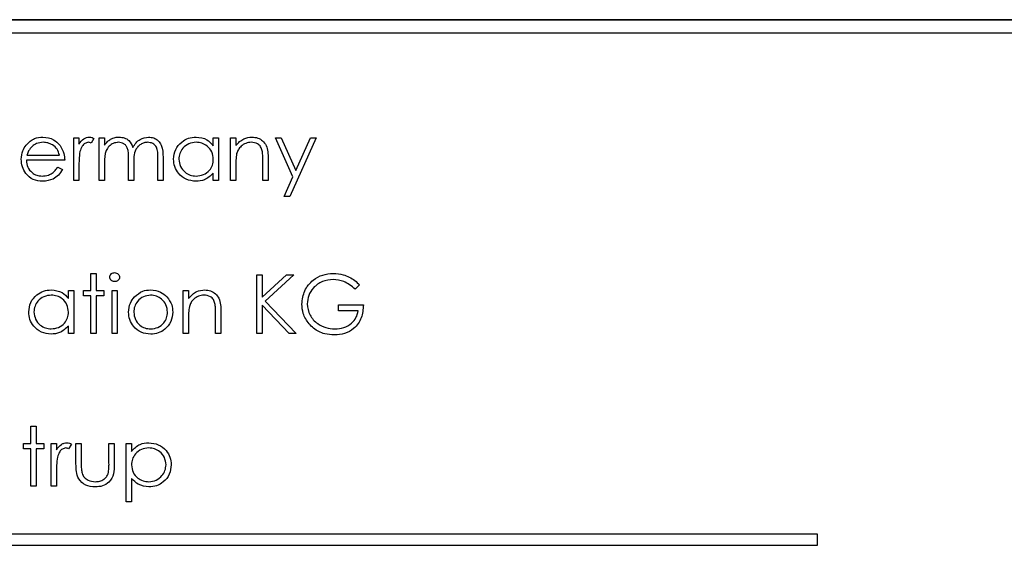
# Paper-space layout 'Blatt3' of a CAD drawing. Header units: millimetres. Extents: x 5 to 418, y 2 to 292.
# Tile 35 of 54: x 114.18 to 118.63, y 186.59 to 188.96. Entities that reach past the tile are written whole.
import ezdxf

# ---------------------------------------------------------------- set-up
doc = ezdxf.new("R2010")
doc.units = ezdxf.units.MM

psp = doc.layouts.new('Blatt3')

# ---------------------------------------------------------------- linework, layer by layer
at = {"color": 7, "linetype": 'Continuous', "lineweight": 25}
for p, q in [((124.5741, 188.9623), (111.9491, 188.9623)), ((124.5741, 188.9606), (111.9491, 188.9606)), ((124.5133, 188.9016), (112.0133, 188.9016)), ((114.4245, 188.2349), (114.4245, 188.4282)), ((114.4245, 188.4282), (114.4483, 188.4282)), ((114.4483, 188.4282), (114.4483, 188.3998)), ((114.5398, 188.4282), (114.5636, 188.4282)), ((114.5398, 188.2349), (114.5398, 188.4282)), ((114.5636, 188.4282), (114.5636, 188.3946)), ((115.0554, 188.4282), (115.0792, 188.4282)), ((115.0554, 188.3924), (115.0554, 188.4282)), ((115.0792, 188.4282), (115.0792, 188.2349)), ((115.1335, 188.4282), (115.1572, 188.4282)), ((115.1335, 188.2349), (115.1335, 188.4282)), ((115.1572, 188.4282), (115.1572, 188.3934)), ((115.337, 188.4282), (115.3626, 188.4282)), ((115.4152, 188.2514), (115.337, 188.4282)), ((115.3626, 188.4282), (115.428, 188.2801)), ((115.5202, 188.4282), (115.4014, 188.1636)), ((115.428, 188.2801), (115.4945, 188.4282)), ((115.4945, 188.4282), (115.5202, 188.4282)), ((114.5161, 188.425), (114.5031, 188.4044)), ((114.2133, 188.3502), (114.3601, 188.3502)), ((114.8044, 188.2349), (114.8044, 188.3397)), ((114.8282, 188.3396), (114.8282, 188.2349)), ((114.3838, 188.3265), (114.2108, 188.3265)), ((114.3525, 188.2959), (114.3736, 188.2849)), ((114.4483, 188.2999), (114.4483, 188.2349)), ((114.5636, 188.3162), (114.5636, 188.2349)), ((114.6721, 188.2349), (114.6721, 188.3332)), ((114.6959, 188.3101), (114.6959, 188.2349)), ((115.1572, 188.3048), (115.1572, 188.2349)), ((115.2793, 188.2349), (115.2793, 188.3258)), ((115.3031, 188.3336), (115.3031, 188.2349)), ((115.0554, 188.2349), (115.0554, 188.2683)), ((115.3758, 188.1636), (115.4152, 188.2514)), ((114.4483, 188.2349), (114.4245, 188.2349)), ((114.5636, 188.2349), (114.5398, 188.2349)), ((114.6959, 188.2349), (114.6721, 188.2349)), ((114.8282, 188.2349), (114.8044, 188.2349)), ((115.0792, 188.2349), (115.0554, 188.2349)), ((115.1572, 188.2349), (115.1335, 188.2349)), ((115.3031, 188.2349), (115.2793, 188.2349)), ((115.4014, 188.1636), (115.3758, 188.1636)), ((114.5025, 187.8153), (114.5263, 187.8153)), ((114.5025, 187.7373), (114.5025, 187.8153)), ((114.5263, 187.8153), (114.5263, 187.7373)), ((115.2522, 187.8085), (115.2759, 187.8085)), ((115.2522, 187.5439), (115.2522, 187.8085)), ((115.2759, 187.7077), (115.3862, 187.8085)), ((115.2759, 187.8085), (115.2759, 187.7077)), ((115.4201, 187.8085), (115.2901, 187.6898)), ((115.3862, 187.8085), (115.4201, 187.8085)), ((115.7169, 187.7633), (115.6965, 187.744)), ((114.4008, 187.7015), (114.4008, 187.7373)), ((114.4008, 187.7373), (114.4245, 187.7373)), ((114.4245, 187.7373), (114.4245, 187.5439)), ((114.4686, 187.7373), (114.5025, 187.7373)), ((114.4686, 187.7135), (114.4686, 187.7373)), ((114.5263, 187.7373), (114.5602, 187.7373)), ((114.5602, 187.7373), (114.5602, 187.7135)), ((114.5975, 187.5439), (114.5975, 187.7373)), ((114.5975, 187.7373), (114.6212, 187.7373)), ((114.6212, 187.7373), (114.6212, 187.5439)), ((114.9198, 187.7373), (114.9435, 187.7373)), ((114.9198, 187.5439), (114.9198, 187.7373)), ((114.9435, 187.7373), (114.9435, 187.7024)), ((114.5025, 187.7135), (114.4686, 187.7135)), ((114.5025, 187.5439), (114.5025, 187.7135)), ((114.5263, 187.7135), (114.5263, 187.5439)), ((114.5602, 187.7135), (114.5263, 187.7135)), ((115.2759, 187.6716), (115.2759, 187.5439)), ((115.3986, 187.5439), (115.2759, 187.6716)), ((115.2901, 187.6898), (115.4303, 187.5439)), ((115.6219, 187.6728), (115.7339, 187.6728)), ((115.6219, 187.6457), (115.6219, 187.6728)), ((115.0656, 187.5439), (115.0656, 187.6349)), ((115.0894, 187.6426), (115.0894, 187.5439)), ((115.7101, 187.6457), (115.6219, 187.6457)), ((114.9435, 187.6138), (114.9435, 187.5439)), ((114.4008, 187.5439), (114.4008, 187.5773)), ((114.4245, 187.5439), (114.4008, 187.5439)), ((114.5263, 187.5439), (114.5025, 187.5439)), ((114.6212, 187.5439), (114.5975, 187.5439)), ((114.9435, 187.5439), (114.9198, 187.5439)), ((115.0894, 187.5439), (115.0656, 187.5439)), ((115.2759, 187.5439), (115.2522, 187.5439)), ((115.4303, 187.5439), (115.3986, 187.5439)), ((114.2312, 187.1243), (114.2549, 187.1243)), ((114.2312, 187.0463), (114.2312, 187.1243)), ((114.2549, 187.1243), (114.2549, 187.0463)), ((114.1972, 187.0463), (114.2312, 187.0463)), ((114.1972, 187.0225), (114.1972, 187.0463)), ((114.2312, 187.0225), (114.1972, 187.0225)), ((114.2312, 186.8529), (114.2312, 187.0225)), ((114.2549, 187.0463), (114.2888, 187.0463)), ((114.2549, 187.0225), (114.2549, 186.8529)), ((114.2888, 187.0225), (114.2549, 187.0225)), ((114.2888, 187.0463), (114.2888, 187.0225)), ((114.3227, 187.0463), (114.3465, 187.0463)), ((114.3227, 186.8529), (114.3227, 187.0463)), ((114.3465, 187.0463), (114.3465, 187.0178)), ((114.4143, 187.043), (114.4013, 187.0225)), ((114.4347, 187.0463), (114.4584, 187.0463)), ((114.4347, 186.9539), (114.4347, 187.0463)), ((114.4584, 187.0463), (114.4584, 186.9566)), ((114.5839, 187.0463), (114.6077, 187.0463)), ((114.5839, 186.9566), (114.5839, 187.0463)), ((114.6077, 187.0463), (114.6077, 186.9522)), ((114.662, 187.0463), (114.6857, 187.0463)), ((114.662, 186.7817), (114.662, 187.0463)), ((114.6857, 187.0463), (114.6857, 187.0105)), ((114.3465, 186.9179), (114.3465, 186.8529)), ((114.6857, 186.888), (114.6857, 186.7817)), ((114.2549, 186.8529), (114.2312, 186.8529)), ((114.3465, 186.8529), (114.3227, 186.8529)), ((114.6857, 186.7817), (114.662, 186.7817)), ((117.7867, 186.6358), (112.2867, 186.6358)), ((117.7867, 186.5858), (117.7867, 186.6358)), ((112.2867, 186.5858), (117.7867, 186.5858))]:
    psp.add_line(p, q, dxfattribs=at)
for points, knots in [([(114.2093, 188.3956), (114.2212, 188.4073), (114.2424, 188.4282), (114.2719, 188.4306), (114.2849, 188.4316)], [0, 0, 0, 0, 0.558577, 1, 1, 1, 1]), ([(114.2849, 188.4316), (114.3021, 188.4296), (114.3328, 188.4261), (114.3536, 188.4035), (114.3628, 188.3936)], [0, 0, 0, 0, 0.558919, 1, 1, 1, 1]), ([(114.4483, 188.3998), (114.4549, 188.4088), (114.4642, 188.4215), (114.4823, 188.4304), (114.4911, 188.4312), (114.4954, 188.4316)], [0, 0, 0, 0, 0.5587877, 0.7794811, 1, 1, 1, 1]), ([(114.4954, 188.4316), (114.4995, 188.4311), (114.5069, 188.4303), (114.5133, 188.4266), (114.5161, 188.425)], [0, 0, 0, 0, 0.559243, 1, 1, 1, 1]), ([(114.5904, 188.4218), (114.5975, 188.425), (114.6103, 188.4306), (114.6242, 188.4313), (114.6303, 188.4316)], [0, 0, 0, 0, 0.559743, 1, 1, 1, 1]), ([(114.6303, 188.4316), (114.638, 188.4308), (114.6534, 188.4292), (114.6787, 188.4151), (114.6868, 188.3963), (114.6918, 188.3849)], [0, 0, 0, 0, 0.280809, 0.561507, 1, 1, 1, 1]), ([(114.6918, 188.3849), (114.6962, 188.392), (114.705, 188.4061), (114.7282, 188.426), (114.7496, 188.4295), (114.7627, 188.4316)], [0, 0, 0, 0, 0.281263, 0.562094, 1, 1, 1, 1]), ([(114.7627, 188.4316), (114.7707, 188.4309), (114.7868, 188.4294), (114.8076, 188.416), (114.8275, 188.3864), (114.8279, 188.3589), (114.8282, 188.3396)], [0, 0, 0, 0, 0.186885, 0.373579, 0.560268, 1, 1, 1, 1]), ([(114.8757, 188.3321), (114.8775, 188.3469), (114.8812, 188.3765), (114.9092, 188.4088), (114.9423, 188.4286), (114.9656, 188.4306), (114.9772, 188.4316)], [0, 0, 0, 0, 0.279413, 0.559191, 0.779548, 1, 1, 1, 1]), ([(114.9772, 188.4316), (114.9947, 188.4296), (115.0259, 188.4261), (115.0464, 188.4027), (115.0554, 188.3924)], [0, 0, 0, 0, 0.559062, 1, 1, 1, 1]), ([(115.1572, 188.3934), (115.1685, 188.4055), (115.1887, 188.4273), (115.2179, 188.4303), (115.2308, 188.4316)], [0, 0, 0, 0, 0.559141, 1, 1, 1, 1]), ([(115.2308, 188.4316), (115.2394, 188.4309), (115.2568, 188.4293), (115.2795, 188.4154), (115.3026, 188.3845), (115.3029, 188.3546), (115.3031, 188.3336)], [0, 0, 0, 0, 0.1870208, 0.3738905, 0.5606099, 1, 1, 1, 1]), ([(114.1871, 188.331), (114.1882, 188.3442), (114.1903, 188.3676), (114.2035, 188.387), (114.2093, 188.3956)], [0, 0, 0, 0, 0.559427, 1, 1, 1, 1]), ([(114.2363, 188.3897), (114.2305, 188.3832), (114.2202, 188.3715), (114.2154, 188.3567), (114.2133, 188.3502)], [0, 0, 0, 0, 0.558795, 1, 1, 1, 1]), ([(114.2861, 188.4079), (114.2759, 188.407), (114.2575, 188.4054), (114.2428, 188.3945), (114.2363, 188.3897)], [0, 0, 0, 0, 0.559458, 1, 1, 1, 1]), ([(114.3601, 188.3502), (114.3572, 188.3594), (114.3514, 188.3776), (114.331, 188.396), (114.3085, 188.4061), (114.2936, 188.4073), (114.2861, 188.4079)], [0, 0, 0, 0, 0.280138, 0.559194, 0.779598, 1, 1, 1, 1]), ([(114.3628, 188.3936), (114.3696, 188.3819), (114.382, 188.3611), (114.3832, 188.3371), (114.3838, 188.3265)], [0, 0, 0, 0, 0.558897, 1, 1, 1, 1]), ([(114.4909, 188.4079), (114.4853, 188.4067), (114.4741, 188.4042), (114.4597, 188.3886), (114.4552, 188.3747), (114.4525, 188.3662)], [0, 0, 0, 0, 0.278336, 0.558768, 1, 1, 1, 1]), ([(114.5031, 188.4044), (114.5009, 188.4054), (114.497, 188.4072), (114.4928, 188.4077), (114.4909, 188.4079)], [0, 0, 0, 0, 0.560396, 1, 1, 1, 1]), ([(114.5636, 188.3946), (114.5679, 188.4004), (114.5755, 188.4108), (114.5859, 188.4184), (114.5904, 188.4218)], [0, 0, 0, 0, 0.560148, 1, 1, 1, 1]), ([(114.6261, 188.4079), (114.6183, 188.4069), (114.6027, 188.4049), (114.5831, 188.3908), (114.564, 188.3619), (114.5638, 188.3351), (114.5636, 188.3162)], [0, 0, 0, 0, 0.186544, 0.37335, 0.56013, 1, 1, 1, 1]), ([(114.6721, 188.3332), (114.6729, 188.3506), (114.6738, 188.3723), (114.6605, 188.3941), (114.6473, 188.4051), (114.6346, 188.4068), (114.6261, 188.4079)], [0, 0, 0, 0, 0.500537, 0.625897, 0.751368, 1, 1, 1, 1]), ([(114.7586, 188.4079), (114.7531, 188.4074), (114.7421, 188.4066), (114.727, 188.3993), (114.7142, 188.3888), (114.6955, 188.3611), (114.6957, 188.3328), (114.6959, 188.3101)], [0, 0, 0, 0, 0.125317, 0.250662, 0.376086, 0.501515, 1, 1, 1, 1]), ([(114.8044, 188.3397), (114.805, 188.3562), (114.8057, 188.3768), (114.7914, 188.3961), (114.7785, 188.4057), (114.7665, 188.407), (114.7586, 188.4079)], [0, 0, 0, 0, 0.4994454, 0.6249333, 0.750561, 1, 1, 1, 1]), ([(114.9775, 188.4079), (114.9662, 188.4066), (114.9435, 188.4039), (114.9178, 188.3838), (114.9023, 188.3585), (114.9004, 188.3407), (114.8994, 188.3318)], [0, 0, 0, 0, 0.279767, 0.559291, 0.779719, 1, 1, 1, 1]), ([(115.0554, 188.3311), (115.0542, 188.3426), (115.0516, 188.3655), (115.0303, 188.3907), (115.0045, 188.4057), (114.9865, 188.4072), (114.9775, 188.4079)], [0, 0, 0, 0, 0.27966, 0.55921, 0.779487, 1, 1, 1, 1]), ([(115.2266, 188.4079), (115.2182, 188.407), (115.2015, 188.4053), (115.1818, 188.3917), (115.1675, 188.3753), (115.1631, 188.3629), (115.1609, 188.3567)], [0, 0, 0, 0, 0.279553, 0.559373, 0.779703, 1, 1, 1, 1]), ([(115.2765, 188.3698), (115.2746, 188.376), (115.2708, 188.3883), (115.2536, 188.4052), (115.2369, 188.4069), (115.2266, 188.4079)], [0, 0, 0, 0, 0.281192, 0.561331, 1, 1, 1, 1]), ([(114.4525, 188.3662), (114.4509, 188.3539), (114.4481, 188.3318), (114.4482, 188.3096), (114.4483, 188.2999)], [0, 0, 0, 0, 0.559636, 1, 1, 1, 1]), ([(115.1609, 188.3567), (115.1595, 188.347), (115.1572, 188.3298), (115.1572, 188.3124), (115.1572, 188.3048)], [0, 0, 0, 0, 0.5596576, 1, 1, 1, 1]), ([(115.2793, 188.3258), (115.2794, 188.3341), (115.2795, 188.3488), (115.2774, 188.3634), (115.2765, 188.3698)], [0, 0, 0, 0, 0.560255, 1, 1, 1, 1]), ([(114.2843, 188.2315), (114.2696, 188.2328), (114.2402, 188.2354), (114.2086, 188.2637), (114.1902, 188.2967), (114.1881, 188.3196), (114.1871, 188.331)], [0, 0, 0, 0, 0.279885, 0.558859, 0.779462, 1, 1, 1, 1]), ([(114.2108, 188.3265), (114.212, 188.316), (114.2145, 188.2951), (114.2332, 188.2714), (114.2566, 188.2573), (114.2731, 188.2559), (114.2813, 188.2552)], [0, 0, 0, 0, 0.279963, 0.559359, 0.779526, 1, 1, 1, 1]), ([(114.2813, 188.2552), (114.2911, 188.2562), (114.3071, 188.2577), (114.3276, 188.2675), (114.3418, 188.2803), (114.3489, 188.2907), (114.3525, 188.2959)], [0, 0, 0, 0, 0.339465, 0.559626, 0.779498, 1, 1, 1, 1]), ([(114.9765, 188.2315), (114.9616, 188.2332), (114.9319, 188.2367), (114.899, 188.264), (114.8787, 188.297), (114.8767, 188.3204), (114.8757, 188.3321)], [0, 0, 0, 0, 0.279573, 0.559333, 0.779589, 1, 1, 1, 1]), ([(114.8994, 188.3318), (114.901, 188.3205), (114.9042, 188.2979), (114.925, 188.2727), (114.9506, 188.2578), (114.9684, 188.2561), (114.9773, 188.2552)], [0, 0, 0, 0, 0.279429, 0.559146, 0.77957, 1, 1, 1, 1]), ([(114.9773, 188.2552), (114.9886, 188.2566), (115.0113, 188.2593), (115.0377, 188.2787), (115.0531, 188.3043), (115.0547, 188.3222), (115.0554, 188.3311)], [0, 0, 0, 0, 0.279822, 0.559387, 0.779603, 1, 1, 1, 1]), ([(114.3736, 188.2849), (114.3682, 188.2761), (114.3574, 188.2586), (114.327, 188.2362), (114.3005, 188.2333), (114.2843, 188.2315)], [0, 0, 0, 0, 0.280919, 0.561407, 1, 1, 1, 1]), ([(115.0554, 188.2683), (115.0429, 188.2564), (115.0205, 188.2351), (114.9899, 188.2326), (114.9765, 188.2315)], [0, 0, 0, 0, 0.558763, 1, 1, 1, 1]), ([(114.5873, 187.7982), (114.5878, 187.8013), (114.5886, 187.8076), (114.5948, 187.8141), (114.6019, 187.8181), (114.6068, 187.8185), (114.6093, 187.8187)], [0, 0, 0, 0, 0.279289, 0.558897, 0.779452, 1, 1, 1, 1]), ([(114.6093, 187.8187), (114.6124, 187.8183), (114.6187, 187.8177), (114.6259, 187.8124), (114.6306, 187.8056), (114.6312, 187.8007), (114.6314, 187.7982)], [0, 0, 0, 0, 0.279869, 0.559866, 0.779911, 1, 1, 1, 1]), ([(115.4557, 187.6763), (115.4583, 187.697), (115.4635, 187.7385), (115.5016, 187.785), (115.549, 187.8113), (115.5817, 187.814), (115.598, 187.8153)], [0, 0, 0, 0, 0.2795897, 0.5590718, 0.7794111, 1, 1, 1, 1]), ([(115.598, 187.8153), (115.6132, 187.8142), (115.6381, 187.8123), (115.6704, 187.799), (115.6953, 187.7833), (115.7097, 187.77), (115.7169, 187.7633)], [0, 0, 0, 0, 0.339527, 0.559586, 0.779731, 1, 1, 1, 1]), ([(114.6093, 187.778), (114.6062, 187.7783), (114.6, 187.779), (114.5928, 187.7842), (114.5881, 187.7909), (114.5876, 187.7958), (114.5873, 187.7982)], [0, 0, 0, 0, 0.279784, 0.559698, 0.779921, 1, 1, 1, 1]), ([(114.6314, 187.7982), (114.631, 187.7951), (114.6301, 187.7888), (114.6237, 187.7824), (114.6166, 187.7785), (114.6117, 187.7781), (114.6093, 187.778)], [0, 0, 0, 0, 0.27916, 0.558862, 0.779356, 1, 1, 1, 1]), ([(115.5972, 187.7881), (115.5805, 187.7861), (115.547, 187.782), (115.5079, 187.7538), (115.4839, 187.7169), (115.4809, 187.6905), (115.4794, 187.6774)], [0, 0, 0, 0, 0.279847, 0.559555, 0.779847, 1, 1, 1, 1]), ([(115.6965, 187.744), (115.6802, 187.7575), (115.651, 187.7815), (115.6136, 187.7861), (115.5972, 187.7881)], [0, 0, 0, 0, 0.5598397, 1, 1, 1, 1]), ([(114.221, 187.6411), (114.2228, 187.6559), (114.2265, 187.6856), (114.2545, 187.7178), (114.2876, 187.7377), (114.3109, 187.7396), (114.3225, 187.7406)], [0, 0, 0, 0, 0.279413, 0.559191, 0.779548, 1, 1, 1, 1]), ([(114.3228, 187.7169), (114.3115, 187.7156), (114.2888, 187.7129), (114.2631, 187.6928), (114.2476, 187.6675), (114.2457, 187.6497), (114.2447, 187.6408)], [0, 0, 0, 0, 0.279767, 0.559291, 0.779719, 1, 1, 1, 1]), ([(114.3225, 187.7406), (114.34, 187.7387), (114.3712, 187.7351), (114.3917, 187.7118), (114.4008, 187.7015)], [0, 0, 0, 0, 0.559062, 1, 1, 1, 1]), ([(114.4008, 187.6402), (114.3995, 187.6516), (114.397, 187.6745), (114.3756, 187.6998), (114.3498, 187.7148), (114.3318, 187.7162), (114.3228, 187.7169)], [0, 0, 0, 0, 0.27966, 0.55921, 0.779487, 1, 1, 1, 1]), ([(114.7722, 187.7169), (114.7609, 187.7155), (114.7383, 187.7128), (114.7135, 187.6916), (114.6982, 187.6665), (114.6966, 187.6488), (114.6959, 187.6399)], [0, 0, 0, 0, 0.279484, 0.559256, 0.779547, 1, 1, 1, 1]), ([(114.6986, 187.7086), (114.7106, 187.719), (114.732, 187.7375), (114.76, 187.7397), (114.7723, 187.7406)], [0, 0, 0, 0, 0.55888, 1, 1, 1, 1]), ([(114.8485, 187.6399), (114.8472, 187.6512), (114.8446, 187.6738), (114.8237, 187.6987), (114.7988, 187.7145), (114.7811, 187.7161), (114.7722, 187.7169)], [0, 0, 0, 0, 0.279586, 0.559398, 0.779653, 1, 1, 1, 1]), ([(114.7723, 187.7406), (114.788, 187.739), (114.8161, 187.7361), (114.8367, 187.7171), (114.8458, 187.7088)], [0, 0, 0, 0, 0.559182, 1, 1, 1, 1]), ([(114.9435, 187.7024), (114.9548, 187.7145), (114.975, 187.7363), (115.0042, 187.7393), (115.0171, 187.7406)], [0, 0, 0, 0, 0.559141, 1, 1, 1, 1]), ([(115.0129, 187.7169), (115.0045, 187.716), (114.9878, 187.7143), (114.9681, 187.7007), (114.9538, 187.6844), (114.9494, 187.6719), (114.9472, 187.6657)], [0, 0, 0, 0, 0.279553, 0.559373, 0.779703, 1, 1, 1, 1]), ([(115.0628, 187.6788), (115.0609, 187.685), (115.0571, 187.6973), (115.0399, 187.7142), (115.0232, 187.7159), (115.0129, 187.7169)], [0, 0, 0, 0, 0.281192, 0.561331, 1, 1, 1, 1]), ([(115.0171, 187.7406), (115.0257, 187.7399), (115.0431, 187.7384), (115.0658, 187.7244), (115.0889, 187.6935), (115.0892, 187.6636), (115.0894, 187.6426)], [0, 0, 0, 0, 0.187021, 0.37389, 0.56061, 1, 1, 1, 1]), ([(114.6721, 187.64), (114.6735, 187.6543), (114.676, 187.6798), (114.6917, 187.6998), (114.6986, 187.7086)], [0, 0, 0, 0, 0.559285, 1, 1, 1, 1]), ([(114.8458, 187.7088), (114.8543, 187.6973), (114.8696, 187.6767), (114.8714, 187.6513), (114.8723, 187.64)], [0, 0, 0, 0, 0.559216, 1, 1, 1, 1]), ([(115.0656, 187.6349), (115.0657, 187.6431), (115.0658, 187.6578), (115.0637, 187.6724), (115.0628, 187.6788)], [0, 0, 0, 0, 0.5602545, 1, 1, 1, 1]), ([(115.4881, 187.5872), (115.4777, 187.6023), (115.459, 187.6293), (115.4567, 187.6619), (115.4557, 187.6763)], [0, 0, 0, 0, 0.559317, 1, 1, 1, 1]), ([(115.4794, 187.6774), (115.4822, 187.6599), (115.4876, 187.6249), (115.5227, 187.5879), (115.5635, 187.5675), (115.5911, 187.5653), (115.6048, 187.5643)], [0, 0, 0, 0, 0.279061, 0.558584, 0.779236, 1, 1, 1, 1]), ([(115.7339, 187.6728), (115.7322, 187.6528), (115.729, 187.613), (115.6955, 187.5658), (115.6498, 187.5403), (115.6185, 187.5382), (115.6028, 187.5371)], [0, 0, 0, 0, 0.280351, 0.559367, 0.779371, 1, 1, 1, 1]), ([(114.3218, 187.5405), (114.3069, 187.5423), (114.2772, 187.5457), (114.2443, 187.5731), (114.224, 187.6061), (114.222, 187.6294), (114.221, 187.6411)], [0, 0, 0, 0, 0.279573, 0.559333, 0.779589, 1, 1, 1, 1]), ([(114.2447, 187.6408), (114.2463, 187.6296), (114.2495, 187.607), (114.2704, 187.5818), (114.2959, 187.5669), (114.3137, 187.5651), (114.3226, 187.5643)], [0, 0, 0, 0, 0.279429, 0.559146, 0.77957, 1, 1, 1, 1]), ([(114.3226, 187.5643), (114.334, 187.5656), (114.3566, 187.5684), (114.3831, 187.5878), (114.3984, 187.6133), (114.4, 187.6312), (114.4008, 187.6402)], [0, 0, 0, 0, 0.279822, 0.559387, 0.779603, 1, 1, 1, 1]), ([(114.7723, 187.5405), (114.7575, 187.542), (114.7279, 187.545), (114.6953, 187.5725), (114.6753, 187.6053), (114.6732, 187.6285), (114.6721, 187.64)], [0, 0, 0, 0, 0.279776, 0.559179, 0.779592, 1, 1, 1, 1]), ([(114.6959, 187.6399), (114.6973, 187.6287), (114.7001, 187.6064), (114.7203, 187.581), (114.7458, 187.5666), (114.7634, 187.565), (114.7722, 187.5643)], [0, 0, 0, 0, 0.2796181, 0.5591672, 0.7795123, 1, 1, 1, 1]), ([(114.7722, 187.5643), (114.7834, 187.5655), (114.8058, 187.5681), (114.8312, 187.5883), (114.8459, 187.6135), (114.8477, 187.6311), (114.8485, 187.6399)], [0, 0, 0, 0, 0.279745, 0.559113, 0.779606, 1, 1, 1, 1]), ([(114.8723, 187.64), (114.8704, 187.6253), (114.8668, 187.5959), (114.8402, 187.5629), (114.8071, 187.5432), (114.7839, 187.5414), (114.7723, 187.5405)], [0, 0, 0, 0, 0.2795212, 0.5593812, 0.7795068, 1, 1, 1, 1]), ([(114.9472, 187.6657), (114.9458, 187.6561), (114.9435, 187.6388), (114.9435, 187.6215), (114.9435, 187.6138)], [0, 0, 0, 0, 0.5596576, 1, 1, 1, 1]), ([(115.6048, 187.5643), (115.6185, 187.5653), (115.6458, 187.5674), (115.6793, 187.5871), (115.7025, 187.6143), (115.7076, 187.6352), (115.7101, 187.6457)], [0, 0, 0, 0, 0.280254, 0.559912, 0.779941, 1, 1, 1, 1]), ([(115.6028, 187.5371), (115.5881, 187.538), (115.5638, 187.5394), (115.5321, 187.5513), (115.5077, 187.5664), (115.4947, 187.5802), (115.4881, 187.5872)], [0, 0, 0, 0, 0.339789, 0.559872, 0.779908, 1, 1, 1, 1]), ([(114.4008, 187.5773), (114.3882, 187.5655), (114.3658, 187.5442), (114.3353, 187.5416), (114.3218, 187.5405)], [0, 0, 0, 0, 0.558763, 1, 1, 1, 1]), ([(114.3465, 187.0178), (114.3531, 187.0269), (114.3624, 187.0396), (114.3806, 187.0485), (114.3893, 187.0493), (114.3937, 187.0497)], [0, 0, 0, 0, 0.558788, 0.779481, 1, 1, 1, 1]), ([(114.3937, 187.0497), (114.3978, 187.0492), (114.4051, 187.0483), (114.4115, 187.0447), (114.4143, 187.043)], [0, 0, 0, 0, 0.559243, 1, 1, 1, 1]), ([(114.6857, 187.0105), (114.6977, 187.0232), (114.7193, 187.0459), (114.7502, 187.0485), (114.7638, 187.0497)], [0, 0, 0, 0, 0.558418, 1, 1, 1, 1]), ([(114.7638, 187.0497), (114.7787, 187.048), (114.8083, 187.0446), (114.8414, 187.0177), (114.8623, 186.9851), (114.8644, 186.9618), (114.8655, 186.9501)], [0, 0, 0, 0, 0.279627, 0.559432, 0.779703, 1, 1, 1, 1]), ([(114.3892, 187.0259), (114.3836, 187.0247), (114.3723, 187.0223), (114.3579, 187.0067), (114.3535, 186.9928), (114.3507, 186.9843)], [0, 0, 0, 0, 0.278336, 0.558768, 1, 1, 1, 1]), ([(114.4013, 187.0225), (114.3991, 187.0235), (114.3953, 187.0253), (114.391, 187.0257), (114.3892, 187.0259)], [0, 0, 0, 0, 0.560396, 1, 1, 1, 1]), ([(114.7636, 187.0259), (114.7522, 187.0247), (114.7293, 187.0223), (114.7035, 187.0017), (114.6879, 186.9762), (114.6864, 186.9582), (114.6857, 186.9492)], [0, 0, 0, 0, 0.279747, 0.559315, 0.779515, 1, 1, 1, 1]), ([(114.8417, 186.9499), (114.8402, 186.9612), (114.837, 186.9838), (114.8161, 187.009), (114.7903, 187.0235), (114.7725, 187.0251), (114.7636, 187.0259)], [0, 0, 0, 0, 0.279387, 0.559092, 0.779508, 1, 1, 1, 1]), ([(114.3507, 186.9843), (114.3492, 186.9719), (114.3464, 186.9499), (114.3465, 186.9277), (114.3465, 186.9179)], [0, 0, 0, 0, 0.559636, 1, 1, 1, 1]), ([(114.5213, 186.8495), (114.5066, 186.8507), (114.4773, 186.853), (114.4362, 186.8917), (114.4353, 186.9303), (114.4347, 186.9539)], [0, 0, 0, 0, 0.28097, 0.559785, 1, 1, 1, 1]), ([(114.4584, 186.9566), (114.4584, 186.9481), (114.4584, 186.9329), (114.461, 186.918), (114.4622, 186.9114)], [0, 0, 0, 0, 0.5603768, 1, 1, 1, 1]), ([(114.6077, 186.9522), (114.6075, 186.9377), (114.607, 186.909), (114.5884, 186.8713), (114.5553, 186.8517), (114.5327, 186.8503), (114.5213, 186.8495)], [0, 0, 0, 0, 0.281501, 0.559646, 0.779298, 1, 1, 1, 1]), ([(114.58, 186.9095), (114.5815, 186.9182), (114.584, 186.9338), (114.584, 186.9496), (114.5839, 186.9566)], [0, 0, 0, 0, 0.559371, 1, 1, 1, 1]), ([(114.6857, 186.9492), (114.687, 186.9378), (114.6895, 186.9149), (114.7111, 186.8899), (114.7372, 186.8758), (114.7551, 186.8741), (114.764, 186.8733)], [0, 0, 0, 0, 0.279654, 0.558875, 0.779455, 1, 1, 1, 1]), ([(114.764, 186.8733), (114.7753, 186.8747), (114.7979, 186.8775), (114.8233, 186.898), (114.8387, 186.9232), (114.8407, 186.941), (114.8417, 186.9499)], [0, 0, 0, 0, 0.279628, 0.559247, 0.779775, 1, 1, 1, 1]), ([(114.8655, 186.9501), (114.8638, 186.9353), (114.8603, 186.9055), (114.8327, 186.8728), (114.7996, 186.8526), (114.7763, 186.8506), (114.7646, 186.8495)], [0, 0, 0, 0, 0.27954, 0.559273, 0.779559, 1, 1, 1, 1]), ([(114.4622, 186.9114), (114.4651, 186.9049), (114.471, 186.8919), (114.4922, 186.8765), (114.5104, 186.8745), (114.5216, 186.8733)], [0, 0, 0, 0, 0.280117, 0.560544, 1, 1, 1, 1]), ([(114.5216, 186.8733), (114.5284, 186.8737), (114.5422, 186.8745), (114.5598, 186.8828), (114.5732, 186.8947), (114.5777, 186.9046), (114.58, 186.9095)], [0, 0, 0, 0, 0.2802697, 0.5600069, 0.7800741, 1, 1, 1, 1]), ([(114.7646, 186.8495), (114.7474, 186.8518), (114.7165, 186.856), (114.6951, 186.8782), (114.6857, 186.888)], [0, 0, 0, 0, 0.558466, 1, 1, 1, 1])]:
    psp.add_open_spline(points, degree=3, knots=knots, dxfattribs=at)

doc.saveas('drawing.dxf')
